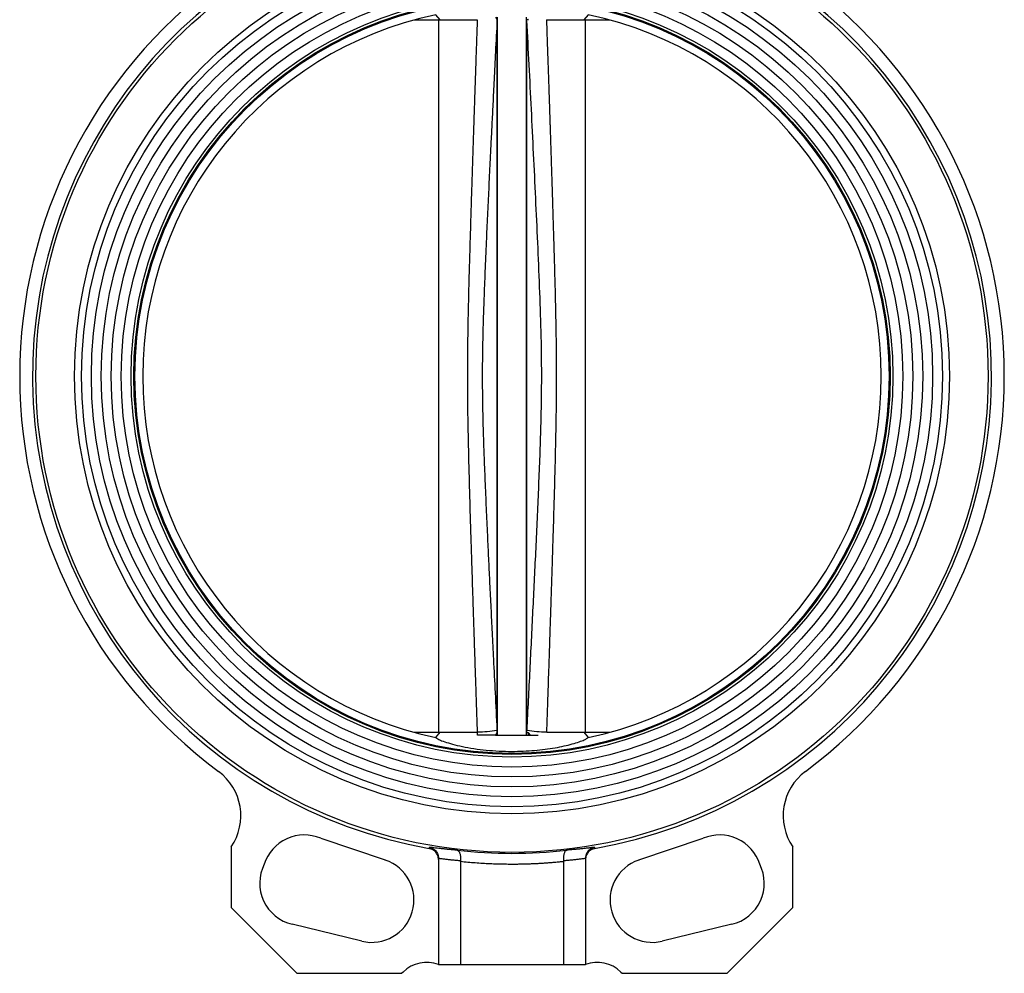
# Model space of a CAD drawing. Header units: millimetres. Extents: x 183 to 1403, y 24 to 1305.
# Tile 4 of 31: x 499 to 767, y 352 to 611. Entities that reach past the tile are written whole.
import ezdxf

# ---------------------------------------------------------------- set-up
doc = ezdxf.new("R2010")
doc.units = ezdxf.units.MM

msp = doc.modelspace()

# ---------------------------------------------------------------- linework, layer by layer
at = {"color": 7, "linetype": 'Continuous', "lineweight": 25}
for p, q in [((606.53, 610.97), (613.53, 610.97)), ((612.38, 612.39), (613.53, 610.97)), ((613.18, 610.97), (613.18, 417.27)), ((613.53, 610.97), (623.73, 610.97)), ((628.68, 611.72), (629.13, 610.97)), ((629.13, 417.27), (629.13, 610.97)), ((629.21, 416.52), (629.21, 611.72)), ((637.15, 416.52), (637.15, 611.72)), ((637.24, 417.37), (637.24, 610.87)), ((642.59, 610.97), (652.84, 610.97)), ((652.84, 610.97), (653.99, 612.39)), ((652.84, 610.97), (659.83, 610.97)), ((653.18, 417.27), (653.18, 610.97)), ((629.1, 417.86), (629.13, 417.27)), ((637.24, 417.37), (637.27, 417.86)), ((606.53, 417.27), (613.53, 417.27)), ((613.53, 417.27), (612.39, 415.84)), ((613.53, 417.27), (623.73, 417.27)), ((623.83, 416.52), (623.8, 417.36)), ((629.13, 417.27), (628.68, 416.52)), ((628.68, 416.52), (629.21, 416.52)), ((637.15, 416.52), (637.63, 416.52)), ((637.63, 416.52), (637.63, 417.11)), ((638.23, 416.52), (637.63, 417.11)), ((637.63, 416.52), (638.23, 416.52)), ((642.63, 417.27), (652.84, 417.27)), ((653.97, 415.84), (652.84, 417.27)), ((652.84, 417.27), (659.83, 417.27)), ((581.15, 388.47), (598.69, 382.54)), ((667.68, 382.54), (685.22, 388.47)), ((556.82, 386.1), (556.82, 369.6)), ((610.7, 385.66), (610.7, 386.01)), ((655.66, 386.01), (655.66, 385.66)), ((709.54, 369.6), (709.54, 386.1)), ((653.18, 383.01), (653.18, 382.7)), ((613.18, 382.94), (613.18, 354.12)), ((619.18, 382.09), (619.18, 354.12)), ((647.18, 382.09), (647.18, 354.12)), ((653.18, 382.94), (653.18, 354.12)), ((556.82, 369.6), (574.69, 351.73)), ((691.68, 351.73), (709.54, 369.6)), ((592.3, 360.47), (573.36, 365.05)), ((693, 365.05), (674.06, 360.47)), ((613.18, 354.12), (619.18, 354.12)), ((619.18, 354.12), (647.18, 354.12)), ((647.18, 354.12), (653.18, 354.12)), ((574.69, 351.73), (603.26, 351.73)), ((603.6, 352.08), (603.26, 351.73)), ((662.76, 352.08), (663.11, 351.73)), ((663.11, 351.73), (691.68, 351.73))]:
    msp.add_line(p, q, dxfattribs=at)
at = {"color": 8, "linetype": 'Continuous', "lineweight": 25}
msp.add_line((642.56, 417.36), (642.56, 417.27), dxfattribs=at)
at = {"color": 7, "linetype": 'Continuous', "lineweight": 25}
for radius in [129.5, 119, 117.1, 114.4, 111.7, 109, 106.3, 103.6, 102.86, 102.58]:
    msp.add_circle((633.18, 514.12), radius, dxfattribs=at)
for centre, radius, start, end in [((633.18, 514.12), 130.41, 101.2804, 260.0724), ((633.18, 514.12), 130.41, 279.9276, 78.7196), ((633.18, 514.12), 133.9, 126.5861, 233.4139), ((633.18, 514.12), 133.9, 306.5861, 53.4139), ((633.18, 514.12), 100.45, 101.9263, 258.0847), ((633.18, 514.12), 100.45, 281.9153, 78.0737), ((622.63, 457.65), 40.31, 271.6603, 279.2282), ((643.73, 457.72), 40.38, 260.7889, 268.3432), ((544.43, 394.56), 15, 325.6673, 53.4139), ((721.93, 394.56), 15, 126.5861, 214.3327), ((576.74, 377.85), 11.5, 67.4375, 161.8637), ((689.63, 377.85), 11.5, 18.1363, 112.5625), ((633.18, 514.12), 129.77, 263.4075, 276.5925), ((576.07, 376.23), 11.5, 153.1363, 256.3913), ((595.01, 371.64), 11.5, 256.3913, 71.3287), ((671.36, 371.64), 11.5, 108.6713, 283.6087), ((690.3, 376.23), 11.5, 283.6087, 26.8637), ((609.97, 345.71), 9, 69.0814, 135), ((656.4, 345.71), 9, 45, 110.9186)]:
    msp.add_arc(centre, radius, start, end, dxfattribs=at)
at = {"color": 8, "linetype": 'Continuous', "lineweight": 25}
for points, knots in [([(623.8, 417.36), (623.76, 418.62), (623.67, 421.29), (623.53, 425.52), (623.37, 430.17), (623.21, 435.03), (623.05, 439.66), (622.93, 443.34), (622.84, 446.02), (622.78, 447.89), (622.72, 449.52), (622.66, 451.34), (622.6, 453.44), (622.52, 455.8), (622.4, 459.5), (622.25, 464.27), (622.07, 469.83), (621.9, 475.3), (621.72, 481.52), (621.53, 488.57), (621.36, 495.61), (621.23, 501.95), (621.16, 507.71), (621.13, 513.04), (621.14, 518.14), (621.19, 523.19), (621.27, 528.62), (621.4, 534.69), (621.58, 541.57), (621.78, 548.67), (621.97, 554.95), (622.13, 560.35), (622.29, 565.38), (622.47, 570.86), (622.64, 576.16), (622.79, 580.7), (622.92, 584.66), (623.06, 588.82), (623.22, 593.6), (623.39, 598.64), (623.55, 603.43), (623.69, 607.48), (623.77, 609.94), (623.8, 610.97)], [0, 0, 0, 0, 0.019589, 0.041405, 0.065448, 0.091718, 0.116718, 0.1372, 0.1487, 0.158352, 0.166158, 0.173869, 0.186557, 0.198757, 0.210471, 0.243939, 0.272653, 0.296613, 0.32873, 0.36902, 0.405776, 0.437905, 0.467121, 0.495098, 0.520436, 0.546113, 0.573239, 0.60463, 0.64011, 0.679838, 0.714601, 0.737491, 0.763476, 0.792553, 0.822384, 0.845547, 0.863037, 0.883758, 0.90997, 0.937167, 0.961882, 0.984118, 1, 1, 1, 1]), ([(642.56, 610.97), (642.59, 610.16), (642.65, 608.2), (642.76, 605.01), (642.88, 601.32), (643.02, 597.38), (643.16, 593.11), (643.3, 588.87), (643.41, 585.55), (643.48, 583.36), (643.53, 582.07), (643.56, 580.95), (643.6, 579.98), (643.62, 579.17), (643.65, 578.41), (643.71, 576.48), (643.81, 573.47), (643.96, 568.89), (644.12, 563.67), (644.31, 557.78), (644.48, 552.02), (644.63, 546.85), (644.78, 541.69), (644.91, 536.51), (645.03, 531.29), (645.12, 526.61), (645.18, 522.27), (645.22, 518.11), (645.23, 513.56), (645.21, 508.53), (645.14, 502.81), (645.02, 496.51), (644.86, 489.46), (644.65, 481.95), (644.47, 475.7), (644.32, 470.84), (644.2, 467.12), (644.08, 463.07), (643.94, 458.83), (643.8, 454.36), (643.65, 450.03), (643.51, 445.58), (643.35, 440.85), (643.18, 435.66), (643, 430.41), (642.84, 425.56), (642.69, 421.28), (642.6, 418.6), (642.56, 417.36)], [0, 0, 0, 0, 0.012585, 0.030344, 0.049402, 0.069759, 0.091484, 0.115575, 0.135478, 0.14291, 0.14953, 0.155341, 0.160341, 0.16453, 0.167909, 0.172113, 0.19442, 0.214656, 0.243095, 0.275282, 0.305949, 0.332237, 0.355477, 0.385894, 0.412505, 0.436344, 0.458414, 0.479751, 0.500749, 0.528764, 0.557697, 0.589435, 0.626297, 0.666949, 0.705745, 0.723158, 0.742329, 0.763256, 0.78594, 0.808165, 0.832442, 0.853079, 0.877167, 0.90561, 0.933531, 0.958569, 0.980725, 1, 1, 1, 1])]:
    msp.add_open_spline(points, degree=3, knots=knots, dxfattribs=at)
at = {"color": 7, "linetype": 'Continuous', "lineweight": 25}
for points, knots in [([(629.13, 610.97), (628.98, 608.07), (628.7, 602.63), (628.32, 595), (627.99, 588.42), (627.7, 582.63), (627.44, 577.36), (627.15, 571.52), (626.84, 565.04), (626.5, 557.81), (626.15, 550.32), (625.83, 542.76), (625.54, 535.46), (625.33, 529.05), (625.18, 523.4), (625.11, 518.23), (625.09, 513.28), (625.13, 508.33), (625.22, 503.23), (625.37, 497.71), (625.59, 491.54), (625.86, 484.65), (626.18, 477.33), (626.5, 470.33), (626.81, 463.82), (627.11, 457.53), (627.43, 451.06), (627.77, 444.2), (628.15, 436.51), (628.6, 427.66), (628.93, 421.24), (629.1, 417.86)], [0, 0, 0, 0, 0.045068, 0.084472, 0.11851, 0.147438, 0.174482, 0.200331, 0.238167, 0.275259, 0.312665, 0.354525, 0.392782, 0.426052, 0.453987, 0.480581, 0.506294, 0.530753, 0.557426, 0.585391, 0.616448, 0.653261, 0.692391, 0.730177, 0.762044, 0.793569, 0.827964, 0.862549, 0.900167, 0.947539, 1, 1, 1, 1]), ([(637.24, 610.87), (637.28, 611.01), (637.33, 611.19), (637.57, 611.14), (637.63, 611.12)], [0, 0, 0, 0, 0.748381, 1, 1, 1, 1]), ([(637.27, 417.86), (637.54, 423.3), (638.09, 434.12), (638.89, 450.25), (639.68, 466.33), (640.41, 482.37), (641.05, 498.4), (641.34, 513.05), (641.13, 526.35), (640.72, 538.36), (640.2, 550.42), (639.64, 562.49), (639.06, 574.58), (638.46, 586.68), (637.85, 598.77), (637.44, 606.84), (637.24, 610.87)], [0, 0, 0, 0, 0.084556, 0.168271, 0.250743, 0.334576, 0.417674, 0.499979, 0.561869, 0.624132, 0.68664, 0.749254, 0.811916, 0.8746, 0.937297, 1, 1, 1, 1]), ([(612.44, 415.83), (612.61, 415.71), (612.94, 415.46), (614.06, 414.96), (615.78, 414.37), (618.19, 413.71), (621.13, 413.1), (624.39, 412.59), (627.87, 412.25), (631.3, 412.07), (634.67, 412.07), (637.83, 412.2), (640.81, 412.47), (643.62, 412.83), (646.21, 413.29), (648.6, 413.82), (650.65, 414.39), (652.26, 414.95), (653.4, 415.45), (653.75, 415.7), (653.92, 415.83)], [0, 0, 0, 0, 0.052441, 0.104882, 0.169325, 0.233746, 0.296472, 0.359151, 0.415872, 0.472566, 0.523207, 0.573853, 0.622866, 0.671897, 0.72384, 0.775804, 0.833225, 0.89066, 0.94533, 1, 1, 1, 1]), ([(628.68, 416.52), (628.23, 416.52), (627.33, 416.52), (625.39, 416.52), (624.13, 416.52), (623.83, 416.52)], [0, 0, 0, 0, 0.433048, 0.86608, 1, 1, 1, 1]), ([(629.21, 416.52), (629.54, 416.52), (630.14, 416.52), (631.25, 416.52), (632.33, 416.52), (633.29, 416.52), (634.28, 416.52), (635.4, 416.52), (636.39, 416.52), (636.92, 416.52), (637.15, 416.52)], [0, 0, 0, 0, 0.18928, 0.339524, 0.425979, 0.513237, 0.58752, 0.689378, 0.864823, 1, 1, 1, 1]), ([(637.63, 417.11), (637.47, 417.1), (637.26, 417.09), (637.24, 417.31), (637.24, 417.37)], [0, 0, 0, 0, 0.739372, 1, 1, 1, 1]), ([(638.23, 416.52), (638.73, 416.52), (639.28, 416.52), (640.21, 416.52), (640.27, 416.52)], [0, 0, 0, 0, 0.930621, 1, 1, 1, 1]), ([(618.28, 385.21), (617.93, 385.23), (617.23, 385.29), (616.19, 385.38), (615.19, 385.48), (614.23, 385.58), (613.3, 385.68), (612.4, 385.79), (611.54, 385.9), (610.98, 385.97), (610.7, 386.01)], [0, 0, 0, 0, 0.140704, 0.276924, 0.40866, 0.535909, 0.658669, 0.776939, 0.890717, 1, 1, 1, 1]), ([(610.7, 386.01), (610.75, 386), (610.85, 385.98), (611.01, 385.94), (611.21, 385.87), (611.42, 385.78), (611.73, 385.62), (612.09, 385.37), (612.47, 384.99), (612.77, 384.57), (612.96, 384.16), (613.08, 383.82), (613.14, 383.55), (613.17, 383.28), (613.18, 383.1), (613.18, 383.01)], [0, 0, 0, 0, 0.035992, 0.077417, 0.124457, 0.186271, 0.249117, 0.382761, 0.499041, 0.629261, 0.748787, 0.813515, 0.877071, 0.939281, 1, 1, 1, 1]), ([(613.18, 382.7), (613.18, 383.06), (613.12, 383.4), (612.94, 383.9), (612.87, 384.05), (612.69, 384.36), (612.59, 384.5), (612.37, 384.77), (612.24, 384.89), (611.98, 385.12), (611.83, 385.22), (611.38, 385.48), (611.05, 385.6), (610.7, 385.66)], [0, 0, 0, 0, 0.25, 0.25, 0.375, 0.375, 0.5, 0.5, 0.625, 0.625, 0.75, 0.75, 1, 1, 1, 1]), ([(655.66, 386.01), (655.29, 385.96), (654.53, 385.86), (653.36, 385.72), (652.13, 385.58), (650.83, 385.44), (649.48, 385.32), (648.55, 385.24), (648.08, 385.21)], [0, 0, 0, 0, 0.146712, 0.301411, 0.464094, 0.634756, 0.813393, 1, 1, 1, 1]), ([(655.66, 386.01), (655.62, 386), (655.51, 385.98), (655.35, 385.94), (655.16, 385.87), (654.94, 385.78), (654.63, 385.62), (654.27, 385.37), (653.9, 384.99), (653.59, 384.57), (653.4, 384.16), (653.29, 383.82), (653.23, 383.55), (653.19, 383.28), (653.18, 383.1), (653.18, 383.01)], [0, 0, 0, 0, 0.036231, 0.077655, 0.124455, 0.186223, 0.249117, 0.382915, 0.499041, 0.629217, 0.748787, 0.813442, 0.876974, 0.939209, 1, 1, 1, 1]), ([(655.66, 385.66), (655.32, 385.6), (654.99, 385.48), (654.53, 385.22), (654.39, 385.12), (654.12, 384.89), (654, 384.77), (653.77, 384.5), (653.67, 384.36), (653.5, 384.06), (653.42, 383.9), (653.24, 383.4), (653.18, 383.06), (653.18, 382.7)], [0, 0, 0, 0, 0.25, 0.25, 0.375, 0.375, 0.5, 0.5, 0.625, 0.625, 0.75, 0.75, 1, 1, 1, 1]), ([(618.28, 385.21), (618.3, 385.2), (618.35, 385.19), (618.42, 385.16), (618.52, 385.1), (618.61, 385.03), (618.73, 384.88), (618.86, 384.67), (619.01, 384.31), (619.11, 383.9), (619.17, 383.48), (619.2, 383.14), (619.21, 382.86), (619.21, 382.58), (619.19, 382.39), (619.19, 382.3)], [0, 0, 0, 0, 0.035671, 0.077046, 0.124335, 0.216484, 0.248889, 0.385742, 0.498794, 0.628708, 0.748551, 0.812929, 0.876432, 0.938851, 1, 1, 1, 1]), ([(648.08, 385.21), (648.06, 385.2), (648.01, 385.19), (647.95, 385.16), (647.89, 385.13), (647.84, 385.09), (647.79, 385.06), (647.75, 385.02), (647.72, 384.98), (647.63, 384.87), (647.5, 384.68), (647.36, 384.32), (647.25, 383.9), (647.19, 383.49), (647.16, 383.14), (647.16, 382.86), (647.16, 382.58), (647.17, 382.39), (647.17, 382.3)], [0, 0, 0, 0, 0.040146, 0.077712, 0.112698, 0.145103, 0.174929, 0.202175, 0.226841, 0.248927, 0.380836, 0.498823, 0.627426, 0.748566, 0.812581, 0.875769, 0.938212, 1, 1, 1, 1]), ([(619.19, 382.3), (618.85, 382.33), (618.19, 382.39), (617.18, 382.48), (616.18, 382.58), (615.18, 382.7), (614.18, 382.81), (613.51, 382.9), (613.18, 382.94)], [0, 0, 0, 0, 0.166824, 0.333579, 0.500269, 0.666899, 0.833475, 1, 1, 1, 1]), ([(619.18, 382.09), (619.18, 382.13), (619.18, 382.19), (619.19, 382.26), (619.19, 382.3)], [0, 0, 0, 0, 0.500634, 1, 1, 1, 1]), ([(647.18, 382.09), (646.79, 382.05), (646.02, 381.97), (644.85, 381.86), (643.69, 381.77), (642.52, 381.68), (641.36, 381.6), (640.19, 381.53), (639.02, 381.48), (637.86, 381.43), (636.69, 381.4), (635.52, 381.37), (634.35, 381.35), (632.9, 381.35), (631.18, 381.36), (629.17, 381.41), (627.17, 381.48), (625.17, 381.59), (623.17, 381.72), (621.18, 381.89), (619.85, 382.02), (619.18, 382.09)], [0, 0, 0, 0, 0.041695, 0.083374, 0.12504, 0.166697, 0.208348, 0.249996, 0.291644, 0.333296, 0.374954, 0.416622, 0.458304, 0.500002, 0.571468, 0.642895, 0.714298, 0.785694, 0.857099, 0.928529, 1, 1, 1, 1]), ([(653.18, 382.94), (652.85, 382.9), (652.18, 382.81), (651.18, 382.7), (650.18, 382.58), (649.18, 382.48), (648.18, 382.39), (647.51, 382.33), (647.17, 382.3)], [0, 0, 0, 0, 0.166523, 0.333097, 0.499727, 0.666417, 0.833173, 1, 1, 1, 1]), ([(647.17, 382.3), (647.18, 382.26), (647.18, 382.19), (647.18, 382.13), (647.18, 382.09)], [0, 0, 0, 0, 0.4993681, 1, 1, 1, 1])]:
    msp.add_open_spline(points, degree=3, knots=knots, dxfattribs=at)
for points in [[(613.18, 382.94), (613.18, 382.97), (613.18, 382.99), (613.18, 383.01)], [(653.18, 383.01), (653.18, 382.99), (653.18, 382.97), (653.18, 382.94)]]:
    msp.add_open_spline(points, degree=3, dxfattribs=at)

doc.saveas('drawing.dxf')
